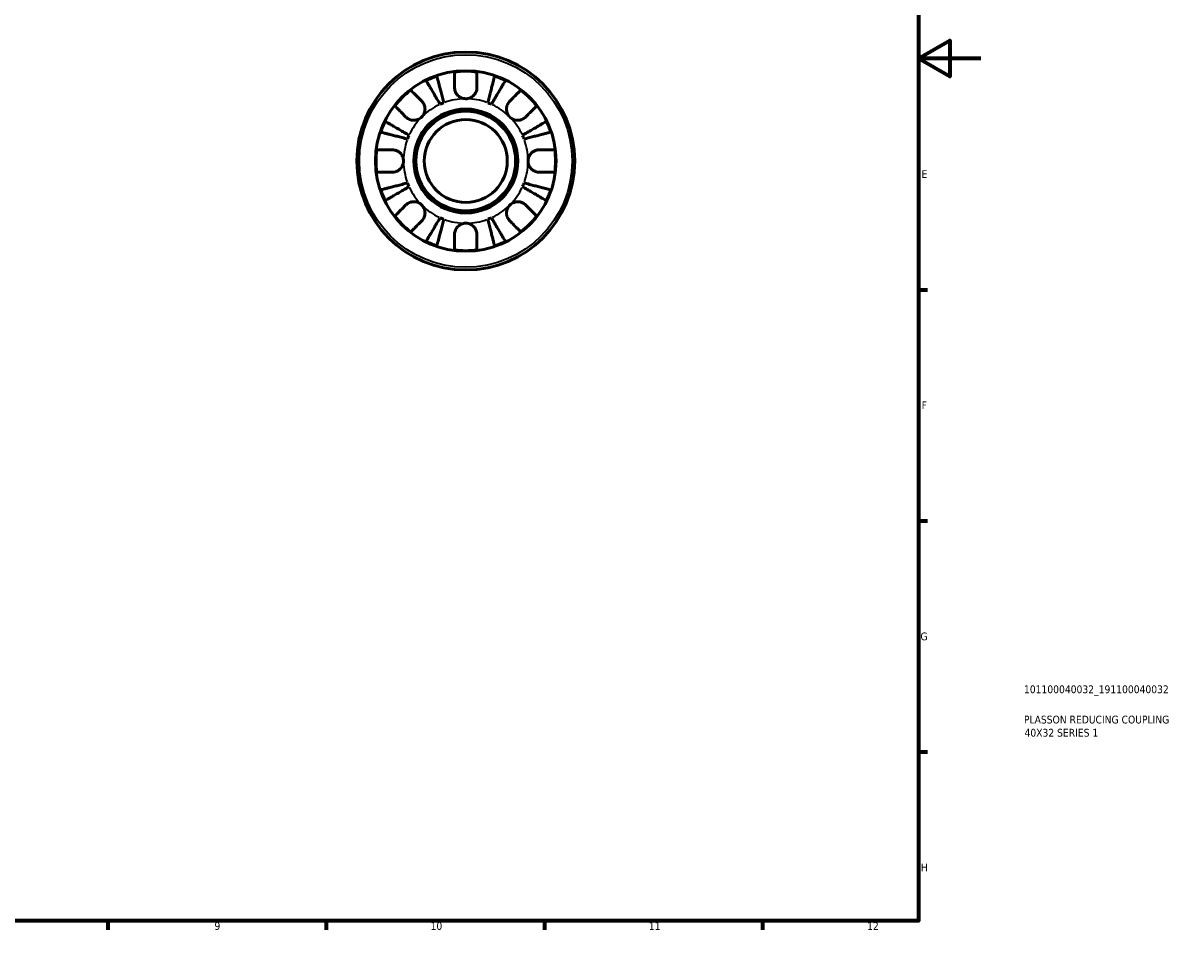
# Model space of a CAD drawing. Header units: millimetres. Extents: x 0 to 905, y 0 to 594.
# Tile 6 of 7: x 533 to 905, y 17 to 308. Entities that reach past the tile are written whole.
import ezdxf

# ---------------------------------------------------------------- set-up
doc = ezdxf.new("R2010")
doc.units = ezdxf.units.MM
for name, color, linetype, lineweight in [('Border (ISO)', 7, 'Continuous', 70), ('Title (ISO)', 7, 'Continuous', 50), ('Visible (ISO)', 7, 'Continuous', 50), ('Visible Narrow (ISO)', 7, 'Continuous', 35)]:
    doc.layers.add(name, color=color, linetype=linetype, lineweight=lineweight)
doc.styles.add('Note Text (ISO)', font='tahoma.ttf')

# ---------------------------------------------------------------- blocks, each defined once
blk = doc.blocks.new('Borders Default Border')
at = {"layer": 'Border (ISO)'}
for p, q in [((821, 222.75), (823.9, 222.75)), ((821, 148.5), (823.9, 148.5)), ((821, 74.25), (823.9, 74.25)), ((560.67, 20), (560.67, 17.1)), ((630.75, 20), (630.75, 17.1)), ((700.83, 20), (700.83, 17.1)), ((770.92, 20), (770.92, 17.1))]:
    blk.add_line(p, q, dxfattribs=at)
at = {"layer": 'Border (ISO)', "flags": 128}
for points in [[(20, 20), (20, 574), (821, 574), (821, 20), (20, 20)], [(841, 297), (821, 297), (831, 302.77), (831, 291.23), (821, 297)]]:
    blk.add_lwpolyline(points, dxfattribs=at)
at = {"layer": 'Border (ISO)', "color": 232, "true_color": 0xca0064, "char_height": 2.5, "attachment_point": 7, "style": 'Note Text (ISO)'}
for s, insert in [('E', (821.94, 258.63)), ('F', (822, 184.38)), ('G', (821.61, 110.08)), ('H', (821.74, 35.88)), ('9', (594.88, 17.05)), ('10', (664.29, 17.05)), ('11', (734.37, 17.1)), ('12', (804.46, 17.1))]:
    blk.add_mtext(s, dxfattribs=dict(at, insert=insert))
blk = doc.blocks.new('Title Blocks ISO')
at = {"layer": 'Title (ISO)', "color": 232, "true_color": 0xca0064, "style": 'Note Text (ISO)'}
for tag, p in [('PART_NUMBER_001', (33.84, 73.13)), ('DESCRIPTION_001', (33.84, 63.4)), ('DESCRIPTION_002', (34.02, 59.18))]:
    blk.add_attdef(tag, p, '', height=2.5, dxfattribs=at)

msp = doc.modelspace()

# ---------------------------------------------------------------- linework, layer by layer
at = {"layer": 'Visible (ISO)'}
for radius in [35, 29, 16.7, 16, 13.333]:
    msp.add_circle((675.589, 264.096), radius, dxfattribs=at)
for radius, start, end in [(28.818, 108.77511, 116.22489), (28.818, 82.82379, 97.17621), (28.818, 63.77511, 71.22489), (28.818, 127.82379, 142.17621), (28.818, 37.82379, 52.17621), (20, 110.66622, 114.33378), (20, 65.66622, 69.33378), (28.818, 153.77511, 161.22489), (28.818, 18.77511, 26.22489), (20, 155.66622, 159.33378), (20, 20.66622, 24.33378), (28.818, 172.82379, 187.17621), (28.818, 352.82379, 7.17621), (20, 200.66622, 204.33378), (20, 335.66622, 339.33378), (28.818, 198.77511, 206.22489), (28.818, 333.77511, 341.22489), (28.818, 217.82379, 232.17621), (20, 245.66622, 249.33378), (20, 290.66622, 294.33378), (28.818, 307.82379, 322.17621), (28.818, 243.77511, 251.22489), (28.818, 288.77511, 296.22489), (28.818, 262.82379, 277.17621)]:
    msp.add_arc((675.589, 264.096), radius, start, end, dxfattribs=at)
for points, knots in [([(666.314, 291.381), (666.343, 291.266), (666.388, 291.094), (666.493, 290.688), (666.564, 290.414), (666.732, 289.761), (666.83, 289.383), (667.027, 288.621), (667.145, 288.166), (667.398, 287.188), (667.533, 286.664), (667.792, 285.666), (667.938, 285.099), (668.237, 283.941), (668.39, 283.35), (668.53, 282.809)], [0.1707461, 0.1707461, 0.1707461, 0.1707461, 0.33284, 0.33284, 0.4994944, 0.4994944, 0.6661487, 0.6661487, 0.8332087, 0.8332087, 1.0002688, 1.0002688, 1.1679728, 1.1679728, 1.3356767, 1.3356767, 1.3356767, 1.3356767]), ([(671.989, 287.696), (671.989, 288.079), (671.989, 288.468), (671.989, 289.345), (671.989, 289.817), (671.989, 290.609), (671.989, 291.003), (671.989, 291.682), (671.989, 291.968), (671.989, 292.391), (671.989, 292.57), (671.989, 292.688)], [4.42789013, 4.42789013, 4.42789013, 4.42789013, 4.54980941, 4.54980941, 4.7172218, 4.7172218, 4.88443989, 4.88443989, 5.05165798, 5.05165798, 5.21398971, 5.21398971, 5.21398971, 5.21398971]), ([(679.189, 292.688), (679.189, 292.57), (679.189, 292.393), (679.189, 291.973), (679.189, 291.689), (679.189, 291.013), (679.189, 290.621), (679.189, 289.831), (679.189, 289.358), (679.189, 288.476), (679.189, 288.084), (679.189, 287.696)], [0.17075309, 0.17075309, 0.17075309, 0.17075309, 0.33215152, 0.33215152, 0.49888818, 0.49888818, 0.66562485, 0.66562485, 0.83351137, 0.83351137, 0.95687373, 0.95687373, 0.95687373, 0.95687373]), ([(682.647, 282.809), (682.787, 283.35), (682.94, 283.94), (683.239, 285.097), (683.385, 285.663), (683.643, 286.661), (683.779, 287.184), (684.032, 288.162), (684.149, 288.616), (684.346, 289.379), (684.444, 289.758), (684.613, 290.411), (684.684, 290.686), (684.79, 291.094), (684.834, 291.266), (684.864, 291.381)], [4.0142513, 4.0142513, 4.0142513, 4.0142513, 4.1817861, 4.1817861, 4.3493209, 4.3493209, 4.5162129, 4.5162129, 4.683105, 4.683105, 4.8499282, 4.8499282, 5.0167515, 5.0167515, 5.1791755, 5.1791755, 5.1791755, 5.1791755]), ([(657.916, 286.859), (658, 286.776), (658.126, 286.65), (658.423, 286.353), (658.623, 286.153), (659.101, 285.675), (659.378, 285.398), (659.937, 284.839), (660.271, 284.505), (660.895, 283.881), (661.173, 283.603), (661.447, 283.329)], [0.17075309, 0.17075309, 0.17075309, 0.17075309, 0.33215152, 0.33215152, 0.49888818, 0.49888818, 0.66562485, 0.66562485, 0.83351137, 0.83351137, 0.95687373, 0.95687373, 0.95687373, 0.95687373]), ([(667.348, 282.319), (667.064, 282.801), (666.754, 283.327), (666.147, 284.357), (665.85, 284.862), (665.327, 285.75), (665.052, 286.216), (664.539, 287.087), (664.301, 287.491), (663.901, 288.17), (663.703, 288.506), (663.361, 289.087), (663.217, 289.331), (663.004, 289.693), (662.914, 289.846), (662.854, 289.948)], [4.0142509, 4.0142509, 4.0142509, 4.0142509, 4.1819549, 4.1819549, 4.3496588, 4.3496588, 4.5167189, 4.5167189, 4.6837789, 4.6837789, 4.8504333, 4.8504333, 5.0170876, 5.0170876, 5.1791816, 5.1791816, 5.1791816, 5.1791816]), ([(675.589, 284.096), (675.309, 284.096), (675.029, 284.129), (674.461, 284.264), (674.176, 284.371), (673.498, 284.729), (673.135, 285.022), (672.633, 285.617), (672.463, 285.884), (672.231, 286.376), (672.155, 286.592), (672.042, 287.035), (672.008, 287.261), (671.991, 287.556), (671.989, 287.626), (671.989, 287.696)], [-2.49913258, -2.49913258, -2.49913258, -2.49913258, -2.41505436, -2.41505436, -2.32384732, -2.32384732, -2.1841143, -2.1841143, -2.08674766, -2.08674766, -2.01440674, -2.01440674, -1.93994266, -1.93994266, -1.91637503, -1.91637503, -1.91637503, -1.91637503]), ([(679.189, 287.696), (679.189, 287.553), (679.18, 287.409), (679.137, 287.049), (679.091, 286.835), (678.954, 286.394), (678.858, 286.17), (678.568, 285.644), (678.35, 285.358), (677.768, 284.795), (677.389, 284.546), (676.535, 284.19), (676.064, 284.096), (675.589, 284.096)], [-0.57647647, -0.57647647, -0.57647647, -0.57647647, -0.52968676, -0.52968676, -0.46054026, -0.46054026, -0.38562403, -0.38562403, -0.27730827, -0.27730827, -0.14258086, -0.14258086, 0, 0, 0, 0]), ([(688.323, 289.948), (688.263, 289.846), (688.173, 289.692), (687.959, 289.33), (687.815, 289.085), (687.473, 288.503), (687.274, 288.166), (686.874, 287.487), (686.636, 287.083), (686.123, 286.213), (685.849, 285.747), (685.326, 284.859), (685.029, 284.355), (684.423, 283.326), (684.113, 282.8), (683.83, 282.319)], [0.1707525, 0.1707525, 0.1707525, 0.1707525, 0.3331765, 0.3331765, 0.4999998, 0.4999998, 0.6668231, 0.6668231, 0.8337151, 0.8337151, 1.0006071, 1.0006071, 1.1681419, 1.1681419, 1.3356767, 1.3356767, 1.3356767, 1.3356767]), ([(689.731, 283.329), (690.005, 283.603), (690.283, 283.881), (690.906, 284.505), (691.24, 284.839), (691.799, 285.398), (692.076, 285.675), (692.554, 286.153), (692.755, 286.353), (693.052, 286.65), (693.178, 286.776), (693.261, 286.859)], [4.42788405, 4.42788405, 4.42788405, 4.42788405, 4.5512464, 4.5512464, 4.71913293, 4.71913293, 4.88586959, 4.88586959, 5.05260626, 5.05260626, 5.21400469, 5.21400469, 5.21400469, 5.21400469]), ([(661.447, 283.329), (661.535, 283.241), (661.62, 283.147), (661.845, 282.869), (661.974, 282.674), (662.199, 282.247), (662.293, 282.016), (662.459, 281.436), (662.506, 281.083), (662.493, 280.277), (662.402, 279.831), (662.049, 278.974), (661.783, 278.575), (661.447, 278.238)], [-0.58004807, -0.58004807, -0.58004807, -0.58004807, -0.5384523, -0.5384523, -0.46383793, -0.46383793, -0.3862639, -0.3862639, -0.27840269, -0.27840269, -0.14277912, -0.14277912, 0, 0, 0, 0]), ([(689.731, 278.238), (689.548, 278.421), (689.385, 278.624), (689.096, 279.075), (688.974, 279.325), (688.752, 279.953), (688.683, 280.338), (688.671, 281.092), (688.721, 281.453), (688.893, 282.038), (688.987, 282.268), (689.215, 282.692), (689.346, 282.887), (689.567, 283.158), (689.648, 283.246), (689.731, 283.329)], [0, 0, 0, 0, 0.07774953, 0.07774953, 0.16081914, 0.16081914, 0.27783798, 0.27783798, 0.3882896, 0.3882896, 0.46542959, 0.46542959, 0.54035429, 0.54035429, 0.57953204, 0.57953204, 0.57953204, 0.57953204]), ([(656.355, 278.238), (656.084, 278.509), (655.81, 278.784), (655.19, 279.404), (654.856, 279.738), (654.296, 280.298), (654.017, 280.576), (653.537, 281.057), (653.335, 281.259), (653.036, 281.558), (652.909, 281.684), (652.825, 281.768)], [4.42789013, 4.42789013, 4.42789013, 4.42789013, 4.54980941, 4.54980941, 4.7172218, 4.7172218, 4.88443989, 4.88443989, 5.05165798, 5.05165798, 5.21398971, 5.21398971, 5.21398971, 5.21398971]), ([(698.352, 281.768), (698.268, 281.684), (698.142, 281.558), (697.843, 281.259), (697.641, 281.057), (697.16, 280.576), (696.882, 280.298), (696.322, 279.738), (695.988, 279.404), (695.368, 278.784), (695.093, 278.509), (694.822, 278.238)], [0.1707715, 0.1707715, 0.1707715, 0.1707715, 0.33310322, 0.33310322, 0.50032131, 0.50032131, 0.6675394, 0.6675394, 0.83495179, 0.83495179, 0.95687108, 0.95687108, 0.95687108, 0.95687108]), ([(649.737, 276.831), (649.839, 276.771), (649.992, 276.68), (650.354, 276.467), (650.598, 276.324), (651.178, 275.982), (651.515, 275.783), (652.193, 275.384), (652.598, 275.146), (653.468, 274.633), (653.935, 274.358), (654.823, 273.835), (655.327, 273.538), (656.358, 272.931), (656.884, 272.621), (657.366, 272.337)], [0.1707461, 0.1707461, 0.1707461, 0.1707461, 0.33284, 0.33284, 0.4994944, 0.4994944, 0.6661487, 0.6661487, 0.8332087, 0.8332087, 1.0002688, 1.0002688, 1.1679728, 1.1679728, 1.3356767, 1.3356767, 1.3356767, 1.3356767]), ([(661.447, 278.238), (661.263, 278.055), (661.061, 277.892), (660.61, 277.603), (660.36, 277.481), (659.732, 277.259), (659.346, 277.19), (658.593, 277.178), (658.232, 277.228), (657.646, 277.4), (657.417, 277.495), (656.992, 277.722), (656.798, 277.853), (656.527, 278.075), (656.439, 278.155), (656.355, 278.238)], [0, 0, 0, 0, 0.07774953, 0.07774953, 0.16081914, 0.16081914, 0.27783798, 0.27783798, 0.3882896, 0.3882896, 0.46542959, 0.46542959, 0.54035429, 0.54035429, 0.57953204, 0.57953204, 0.57953204, 0.57953204]), ([(694.822, 278.238), (694.733, 278.149), (694.639, 278.065), (694.362, 277.84), (694.167, 277.711), (693.74, 277.485), (693.509, 277.392), (692.928, 277.226), (692.576, 277.178), (691.769, 277.191), (691.324, 277.283), (690.467, 277.635), (690.067, 277.902), (689.731, 278.238)], [-0.58004807, -0.58004807, -0.58004807, -0.58004807, -0.5384523, -0.5384523, -0.46383793, -0.46383793, -0.3862639, -0.3862639, -0.27840269, -0.27840269, -0.14277912, -0.14277912, 0, 0, 0, 0]), ([(693.812, 272.337), (694.294, 272.621), (694.82, 272.931), (695.85, 273.538), (696.354, 273.835), (697.243, 274.358), (697.709, 274.633), (698.58, 275.146), (698.984, 275.384), (699.663, 275.783), (699.999, 275.982), (700.58, 276.324), (700.824, 276.467), (701.186, 276.68), (701.339, 276.771), (701.441, 276.831)], [4.0142509, 4.0142509, 4.0142509, 4.0142509, 4.1819549, 4.1819549, 4.3496588, 4.3496588, 4.5167189, 4.5167189, 4.6837789, 4.6837789, 4.8504333, 4.8504333, 5.0170876, 5.0170876, 5.1791816, 5.1791816, 5.1791816, 5.1791816]), ([(656.876, 271.154), (656.335, 271.294), (655.743, 271.447), (654.586, 271.747), (654.019, 271.893), (653.021, 272.151), (652.497, 272.287), (651.518, 272.54), (651.064, 272.657), (650.302, 272.855), (649.924, 272.952), (649.271, 273.121), (648.997, 273.192), (648.591, 273.297), (648.418, 273.342), (648.304, 273.371)], [4.0142509, 4.0142509, 4.0142509, 4.0142509, 4.1819549, 4.1819549, 4.3496588, 4.3496588, 4.5167189, 4.5167189, 4.6837789, 4.6837789, 4.8504333, 4.8504333, 5.0170876, 5.0170876, 5.1791816, 5.1791816, 5.1791816, 5.1791816]), ([(702.874, 273.371), (702.759, 273.342), (702.586, 273.297), (702.179, 273.192), (701.904, 273.121), (701.25, 272.952), (700.872, 272.854), (700.109, 272.656), (699.655, 272.539), (698.677, 272.286), (698.153, 272.151), (697.156, 271.893), (696.59, 271.746), (695.433, 271.447), (694.842, 271.294), (694.302, 271.154)], [0.1707525, 0.1707525, 0.1707525, 0.1707525, 0.3331765, 0.3331765, 0.4999998, 0.4999998, 0.6668231, 0.6668231, 0.8337151, 0.8337151, 1.0006071, 1.0006071, 1.1681419, 1.1681419, 1.3356767, 1.3356767, 1.3356767, 1.3356767]), ([(646.996, 267.696), (647.115, 267.696), (647.292, 267.696), (647.712, 267.696), (647.996, 267.696), (648.672, 267.696), (649.064, 267.696), (649.854, 267.696), (650.327, 267.696), (651.208, 267.696), (651.601, 267.696), (651.989, 267.696)], [0.17075309, 0.17075309, 0.17075309, 0.17075309, 0.33215152, 0.33215152, 0.49888818, 0.49888818, 0.66562485, 0.66562485, 0.83351137, 0.83351137, 0.95687373, 0.95687373, 0.95687373, 0.95687373]), ([(651.989, 267.696), (652.132, 267.696), (652.276, 267.687), (652.636, 267.644), (652.85, 267.598), (653.291, 267.461), (653.515, 267.366), (654.041, 267.075), (654.327, 266.857), (654.889, 266.275), (655.139, 265.896), (655.495, 265.042), (655.589, 264.571), (655.589, 264.096)], [-0.57647647, -0.57647647, -0.57647647, -0.57647647, -0.52968676, -0.52968676, -0.46054026, -0.46054026, -0.38562403, -0.38562403, -0.27730827, -0.27730827, -0.14258086, -0.14258086, 0, 0, 0, 0]), ([(695.589, 264.096), (695.589, 264.389), (695.624, 264.68), (695.773, 265.277), (695.892, 265.577), (696.276, 266.261), (696.576, 266.615), (697.178, 267.099), (697.445, 267.26), (697.904, 267.465), (698.087, 267.529), (698.442, 267.622), (698.612, 267.654), (698.919, 267.688), (699.054, 267.696), (699.189, 267.696)], [0, 0, 0, 0, 0.08783311, 0.08783311, 0.18435408, 0.18435408, 0.32279749, 0.32279749, 0.41754463, 0.41754463, 0.47774931, 0.47774931, 0.53276241, 0.53276241, 0.57681269, 0.57681269, 0.57681269, 0.57681269]), ([(699.189, 267.696), (699.576, 267.696), (699.969, 267.696), (700.851, 267.696), (701.323, 267.696), (702.114, 267.696), (702.506, 267.696), (703.181, 267.696), (703.465, 267.696), (703.885, 267.696), (704.063, 267.696), (704.181, 267.696)], [4.42788405, 4.42788405, 4.42788405, 4.42788405, 4.5512464, 4.5512464, 4.71913293, 4.71913293, 4.88586959, 4.88586959, 5.05260626, 5.05260626, 5.21400469, 5.21400469, 5.21400469, 5.21400469]), ([(655.589, 264.096), (655.589, 263.816), (655.556, 263.536), (655.421, 262.968), (655.314, 262.683), (654.956, 262.005), (654.663, 261.643), (654.068, 261.14), (653.801, 260.97), (653.308, 260.739), (653.093, 260.662), (652.649, 260.55), (652.424, 260.515), (652.129, 260.498), (652.059, 260.496), (651.989, 260.496)], [-2.49913258, -2.49913258, -2.49913258, -2.49913258, -2.41505436, -2.41505436, -2.32384732, -2.32384732, -2.1841143, -2.1841143, -2.08674766, -2.08674766, -2.01440674, -2.01440674, -1.93994266, -1.93994266, -1.91637503, -1.91637503, -1.91637503, -1.91637503]), ([(699.189, 260.496), (699.185, 260.496), (699.181, 260.496), (698.989, 260.497), (698.797, 260.512), (698.436, 260.571), (698.267, 260.612), (697.896, 260.729), (697.695, 260.813), (697.166, 261.094), (696.857, 261.326), (696.282, 261.926), (696.037, 262.3), (695.683, 263.149), (695.589, 263.62), (695.589, 264.096)], [-0.58332629, -0.58332629, -0.58332629, -0.58332629, -0.58206847, -0.58206847, -0.51861604, -0.51861604, -0.4628074, -0.4628074, -0.39473272, -0.39473272, -0.27692423, -0.27692423, -0.14288351, -0.14288351, 0, 0, 0, 0]), ([(651.989, 260.496), (651.601, 260.496), (651.208, 260.496), (650.327, 260.496), (649.854, 260.496), (649.064, 260.496), (648.672, 260.496), (647.996, 260.496), (647.712, 260.496), (647.292, 260.496), (647.115, 260.496), (646.996, 260.496)], [4.42788405, 4.42788405, 4.42788405, 4.42788405, 4.5512464, 4.5512464, 4.71913293, 4.71913293, 4.88586959, 4.88586959, 5.05260626, 5.05260626, 5.21400469, 5.21400469, 5.21400469, 5.21400469]), ([(704.181, 260.496), (704.063, 260.496), (703.885, 260.496), (703.465, 260.496), (703.181, 260.496), (702.506, 260.496), (702.114, 260.496), (701.323, 260.496), (700.851, 260.496), (699.969, 260.496), (699.576, 260.496), (699.189, 260.496)], [0.17075309, 0.17075309, 0.17075309, 0.17075309, 0.33215152, 0.33215152, 0.49888818, 0.49888818, 0.66562485, 0.66562485, 0.83351137, 0.83351137, 0.95687373, 0.95687373, 0.95687373, 0.95687373]), ([(648.304, 254.821), (648.418, 254.85), (648.591, 254.895), (648.997, 255), (649.271, 255.071), (649.924, 255.24), (650.302, 255.337), (651.064, 255.535), (651.518, 255.652), (652.497, 255.905), (653.021, 256.041), (654.019, 256.299), (654.586, 256.445), (655.743, 256.745), (656.335, 256.898), (656.876, 257.038)], [0.1707461, 0.1707461, 0.1707461, 0.1707461, 0.33284, 0.33284, 0.4994944, 0.4994944, 0.6661487, 0.6661487, 0.8332087, 0.8332087, 1.0002688, 1.0002688, 1.1679728, 1.1679728, 1.3356767, 1.3356767, 1.3356767, 1.3356767]), ([(694.302, 257.038), (694.843, 256.898), (695.434, 256.745), (696.592, 256.445), (697.159, 256.299), (698.157, 256.041), (698.681, 255.905), (699.659, 255.652), (700.114, 255.535), (700.876, 255.337), (701.254, 255.24), (701.906, 255.071), (702.181, 255), (702.587, 254.895), (702.759, 254.85), (702.874, 254.821)], [4.0142509, 4.0142509, 4.0142509, 4.0142509, 4.1819549, 4.1819549, 4.3496588, 4.3496588, 4.5167189, 4.5167189, 4.6837789, 4.6837789, 4.8504333, 4.8504333, 5.0170876, 5.0170876, 5.1791816, 5.1791816, 5.1791816, 5.1791816]), ([(657.366, 255.855), (656.884, 255.572), (656.359, 255.262), (655.329, 254.656), (654.826, 254.359), (653.938, 253.836), (653.472, 253.561), (652.602, 253.049), (652.198, 252.811), (651.519, 252.411), (651.181, 252.212), (650.6, 251.87), (650.355, 251.726), (649.993, 251.512), (649.839, 251.421), (649.737, 251.361)], [4.0142513, 4.0142513, 4.0142513, 4.0142513, 4.1817861, 4.1817861, 4.3493209, 4.3493209, 4.5162129, 4.5162129, 4.683105, 4.683105, 4.8499282, 4.8499282, 5.0167515, 5.0167515, 5.1791755, 5.1791755, 5.1791755, 5.1791755]), ([(701.441, 251.361), (701.339, 251.421), (701.186, 251.512), (700.824, 251.725), (700.58, 251.868), (699.999, 252.21), (699.663, 252.409), (698.984, 252.808), (698.58, 253.046), (697.709, 253.559), (697.243, 253.834), (696.354, 254.357), (695.85, 254.654), (694.82, 255.261), (694.294, 255.571), (693.812, 255.855)], [0.1707461, 0.1707461, 0.1707461, 0.1707461, 0.33284, 0.33284, 0.4994944, 0.4994944, 0.6661487, 0.6661487, 0.8332087, 0.8332087, 1.0002688, 1.0002688, 1.1679728, 1.1679728, 1.3356767, 1.3356767, 1.3356767, 1.3356767]), ([(652.825, 246.424), (652.909, 246.507), (653.034, 246.633), (653.331, 246.93), (653.532, 247.131), (654.01, 247.608), (654.287, 247.885), (654.846, 248.444), (655.18, 248.778), (655.804, 249.402), (656.081, 249.68), (656.355, 249.954)], [0.17075309, 0.17075309, 0.17075309, 0.17075309, 0.33215152, 0.33215152, 0.49888818, 0.49888818, 0.66562485, 0.66562485, 0.83351137, 0.83351137, 0.95687373, 0.95687373, 0.95687373, 0.95687373]), ([(656.355, 249.954), (656.444, 250.042), (656.538, 250.127), (656.816, 250.352), (657.011, 250.481), (657.437, 250.707), (657.669, 250.8), (658.249, 250.966), (658.602, 251.014), (659.408, 251.001), (659.853, 250.909), (660.71, 250.557), (661.11, 250.29), (661.447, 249.954)], [-0.58004807, -0.58004807, -0.58004807, -0.58004807, -0.5384523, -0.5384523, -0.46383793, -0.46383793, -0.3862639, -0.3862639, -0.27840269, -0.27840269, -0.14277912, -0.14277912, 0, 0, 0, 0]), ([(661.447, 249.954), (661.63, 249.771), (661.793, 249.568), (662.082, 249.117), (662.204, 248.867), (662.426, 248.239), (662.494, 247.854), (662.506, 247.1), (662.456, 246.739), (662.285, 246.154), (662.19, 245.924), (661.963, 245.5), (661.832, 245.305), (661.61, 245.034), (661.53, 244.946), (661.447, 244.863)], [0, 0, 0, 0, 0.07774953, 0.07774953, 0.16081914, 0.16081914, 0.27783798, 0.27783798, 0.3882896, 0.3882896, 0.46542959, 0.46542959, 0.54035429, 0.54035429, 0.57953204, 0.57953204, 0.57953204, 0.57953204]), ([(689.731, 244.863), (689.642, 244.951), (689.557, 245.045), (689.333, 245.323), (689.204, 245.518), (688.978, 245.945), (688.885, 246.176), (688.719, 246.756), (688.671, 247.109), (688.684, 247.915), (688.776, 248.361), (689.128, 249.218), (689.394, 249.617), (689.731, 249.954)], [-0.58004807, -0.58004807, -0.58004807, -0.58004807, -0.5384523, -0.5384523, -0.46383793, -0.46383793, -0.3862639, -0.3862639, -0.27840269, -0.27840269, -0.14277912, -0.14277912, 0, 0, 0, 0]), ([(689.731, 249.954), (689.914, 250.137), (690.117, 250.3), (690.568, 250.589), (690.818, 250.711), (691.446, 250.933), (691.831, 251.002), (692.585, 251.014), (692.946, 250.964), (693.531, 250.792), (693.76, 250.697), (694.185, 250.47), (694.379, 250.339), (694.65, 250.117), (694.739, 250.037), (694.822, 249.954)], [0, 0, 0, 0, 0.07774953, 0.07774953, 0.16081914, 0.16081914, 0.27783798, 0.27783798, 0.3882896, 0.3882896, 0.46542959, 0.46542959, 0.54035429, 0.54035429, 0.57953204, 0.57953204, 0.57953204, 0.57953204]), ([(694.822, 249.954), (695.096, 249.68), (695.374, 249.402), (695.997, 248.778), (696.331, 248.444), (696.891, 247.885), (697.167, 247.608), (697.645, 247.131), (697.846, 246.93), (698.143, 246.633), (698.269, 246.507), (698.352, 246.424)], [4.42788405, 4.42788405, 4.42788405, 4.42788405, 4.5512464, 4.5512464, 4.71913293, 4.71913293, 4.88586959, 4.88586959, 5.05260626, 5.05260626, 5.21400469, 5.21400469, 5.21400469, 5.21400469]), ([(662.854, 238.244), (662.914, 238.346), (663.004, 238.499), (663.217, 238.861), (663.361, 239.105), (663.703, 239.686), (663.901, 240.022), (664.301, 240.701), (664.539, 241.105), (665.052, 241.976), (665.327, 242.442), (665.85, 243.33), (666.147, 243.835), (666.754, 244.865), (667.064, 245.391), (667.348, 245.873)], [0.1707461, 0.1707461, 0.1707461, 0.1707461, 0.33284, 0.33284, 0.4994944, 0.4994944, 0.6661487, 0.6661487, 0.8332087, 0.8332087, 1.0002688, 1.0002688, 1.1679728, 1.1679728, 1.3356767, 1.3356767, 1.3356767, 1.3356767]), ([(668.53, 245.383), (668.39, 244.842), (668.237, 244.251), (667.938, 243.093), (667.792, 242.526), (667.533, 241.528), (667.398, 241.004), (667.145, 240.026), (667.027, 239.571), (666.83, 238.809), (666.732, 238.431), (666.564, 237.778), (666.493, 237.504), (666.388, 237.098), (666.343, 236.926), (666.314, 236.811)], [4.0142509, 4.0142509, 4.0142509, 4.0142509, 4.1819549, 4.1819549, 4.3496588, 4.3496588, 4.5167189, 4.5167189, 4.6837789, 4.6837789, 4.8504333, 4.8504333, 5.0170876, 5.0170876, 5.1791816, 5.1791816, 5.1791816, 5.1791816]), ([(684.864, 236.811), (684.834, 236.926), (684.79, 237.098), (684.684, 237.506), (684.613, 237.781), (684.444, 238.434), (684.346, 238.813), (684.149, 239.576), (684.032, 240.03), (683.779, 241.008), (683.643, 241.531), (683.385, 242.529), (683.239, 243.095), (682.94, 244.252), (682.787, 244.842), (682.647, 245.383)], [0.1707525, 0.1707525, 0.1707525, 0.1707525, 0.3331765, 0.3331765, 0.4999998, 0.4999998, 0.6668231, 0.6668231, 0.8337151, 0.8337151, 1.0006071, 1.0006071, 1.1681419, 1.1681419, 1.3356767, 1.3356767, 1.3356767, 1.3356767]), ([(683.83, 245.873), (684.113, 245.392), (684.423, 244.866), (685.029, 243.837), (685.326, 243.333), (685.849, 242.445), (686.123, 241.979), (686.636, 241.109), (686.874, 240.705), (687.274, 240.026), (687.473, 239.689), (687.815, 239.107), (687.959, 238.862), (688.173, 238.5), (688.263, 238.346), (688.323, 238.244)], [4.0142513, 4.0142513, 4.0142513, 4.0142513, 4.1817861, 4.1817861, 4.3493209, 4.3493209, 4.5162129, 4.5162129, 4.683105, 4.683105, 4.8499282, 4.8499282, 5.0167515, 5.0167515, 5.1791755, 5.1791755, 5.1791755, 5.1791755]), ([(661.447, 244.863), (661.175, 244.592), (660.901, 244.317), (660.281, 243.697), (659.947, 243.363), (659.387, 242.803), (659.108, 242.524), (658.628, 242.044), (658.426, 241.842), (658.127, 241.543), (658.001, 241.417), (657.916, 241.333)], [4.42789013, 4.42789013, 4.42789013, 4.42789013, 4.54980941, 4.54980941, 4.7172218, 4.7172218, 4.88443989, 4.88443989, 5.05165798, 5.05165798, 5.21398971, 5.21398971, 5.21398971, 5.21398971]), ([(671.989, 240.496), (671.989, 240.639), (671.997, 240.783), (672.041, 241.143), (672.086, 241.357), (672.224, 241.798), (672.319, 242.022), (672.61, 242.548), (672.828, 242.834), (673.41, 243.397), (673.788, 243.646), (674.643, 244.002), (675.114, 244.096), (675.589, 244.096)], [-0.57647647, -0.57647647, -0.57647647, -0.57647647, -0.52968676, -0.52968676, -0.46054026, -0.46054026, -0.38562403, -0.38562403, -0.27730827, -0.27730827, -0.14258086, -0.14258086, 0, 0, 0, 0]), ([(675.589, 244.096), (675.869, 244.096), (676.148, 244.063), (676.717, 243.928), (677.002, 243.821), (677.68, 243.463), (678.042, 243.17), (678.545, 242.575), (678.715, 242.308), (678.946, 241.816), (679.023, 241.6), (679.135, 241.157), (679.169, 240.931), (679.187, 240.636), (679.189, 240.566), (679.189, 240.496)], [-2.49913258, -2.49913258, -2.49913258, -2.49913258, -2.41505436, -2.41505436, -2.32384732, -2.32384732, -2.1841143, -2.1841143, -2.08674766, -2.08674766, -2.01440674, -2.01440674, -1.93994266, -1.93994266, -1.91637503, -1.91637503, -1.91637503, -1.91637503]), ([(693.261, 241.333), (693.177, 241.417), (693.05, 241.543), (692.751, 241.842), (692.549, 242.044), (692.069, 242.524), (691.791, 242.803), (691.23, 243.363), (690.897, 243.697), (690.277, 244.317), (690.002, 244.592), (689.731, 244.863)], [0.1707715, 0.1707715, 0.1707715, 0.1707715, 0.33310322, 0.33310322, 0.50032131, 0.50032131, 0.6675394, 0.6675394, 0.83495179, 0.83495179, 0.95687108, 0.95687108, 0.95687108, 0.95687108]), ([(671.989, 235.504), (671.989, 235.622), (671.989, 235.801), (671.989, 236.224), (671.989, 236.51), (671.989, 237.189), (671.989, 237.583), (671.989, 238.375), (671.989, 238.847), (671.989, 239.724), (671.989, 240.113), (671.989, 240.496)], [0.1707715, 0.1707715, 0.1707715, 0.1707715, 0.33310322, 0.33310322, 0.50032131, 0.50032131, 0.6675394, 0.6675394, 0.83495179, 0.83495179, 0.95687108, 0.95687108, 0.95687108, 0.95687108]), ([(679.189, 240.496), (679.189, 240.108), (679.189, 239.716), (679.189, 238.834), (679.189, 238.361), (679.189, 237.571), (679.189, 237.179), (679.189, 236.503), (679.189, 236.219), (679.189, 235.799), (679.189, 235.622), (679.189, 235.504)], [4.42788405, 4.42788405, 4.42788405, 4.42788405, 4.5512464, 4.5512464, 4.71913293, 4.71913293, 4.88586959, 4.88586959, 5.05260626, 5.05260626, 5.21400469, 5.21400469, 5.21400469, 5.21400469])]:
    msp.add_open_spline(points, degree=3, knots=knots, dxfattribs=at)
at = {"layer": 'Visible Narrow (ISO)'}
msp.add_circle((675.589, 264.096), 34.156, dxfattribs=at)
for start, end in [(91.03331, 109.63291), (70.36709, 88.96669), (115.36709, 133.96669), (46.03331, 64.63291), (136.03331, 154.63291), (25.36709, 43.96669), (160.36709, 178.96669), (1.03331, 19.63291), (181.03331, 199.63291), (340.36709, 358.96669), (205.36709, 223.96669), (316.03331, 334.63291), (226.03331, 244.63291), (295.36709, 313.96669), (250.36709, 268.96669), (271.03331, 289.63291)]:
    msp.add_arc((675.589, 264.096), 20, start, end, dxfattribs=at)

# ---------------------------------------------------------------- block references
msp.add_blockref('Borders Default Border', (0, 0))
msp.add_blockref('Title Blocks ISO', (821, 20)).add_auto_attribs({'PART_NUMBER_001': '101100040032_191100040032', 'DESCRIPTION_001': 'PLASSON REDUCING COUPLING', 'DESCRIPTION_002': '40X32 SERIES 1'})

doc.saveas('drawing.dxf')
